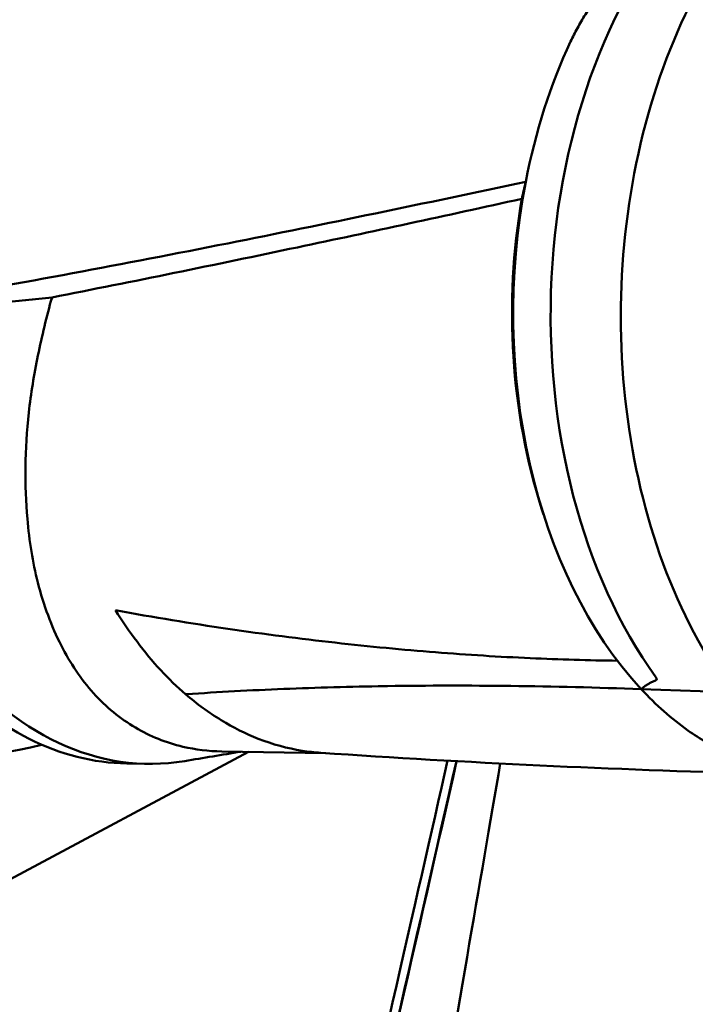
# Model space of a CAD drawing. Header units: millimetres. Extents: x 0 to 4686, y -120 to 1682.
# Tile 219 of 256: x 1430 to 1447, y 1078 to 1103. Entities that reach past the tile are written whole.
import ezdxf

# ---------------------------------------------------------------- set-up
doc = ezdxf.new("R2010")
doc.units = ezdxf.units.MM
doc.header["$LTSCALE"] = 2
doc.layers.add('Sichtbar (ISO)', color=7, linetype='Continuous', lineweight=50)

msp = doc.modelspace()

# ---------------------------------------------------------------- linework, layer by layer
at = {"layer": 'Sichtbar (ISO)'}
for p, q in [((1443.0062, 1090.6349), (1443.0573, 1090.4753)), ((1432.6615, 1087.1851), (1432.6614, 1087.1851)), ((1445.5604, 1086.0018), (1447.86, 1085.9188)), ((1445.5605, 1086.0018), (1445.5605, 1086.0017)), ((1435.4973, 1084.393), (1424.279, 1078.3961)), ((1437.4741, 1084.3599), (1434.8116, 1084.4045)), ((1432.8946, 1084.0865), (1432.3721, 1084.0953))]:
    msp.add_line(p, q, dxfattribs=at)
for centre, major_axis, ratio, start_param, end_param in [((1428.7914, 1096.1569), (-0.1975, -11.7983), 0.6653497, 3.0293183, 6.4875795), ((1451.7562, 1095.7724), (-0.2143, -12.7982), 0.6653497, 3.7697603, 5.5557504), ((1450.2633, 1095.7974), (0.2009, 11.9983), 0.6653497, 0.9792597, 1.311044), ((1450.2633, 1095.7974), (-0.2009, -11.9983), 0.6653496, 4.4526366, 5.6786209), ((1450.0021, 1095.8018), (0.195, 11.6484), 0.6653496, 1.3420549, 2.0414893), ((1433.0955, 1096.0848), (-0.2009, -11.9983), 0.6653497, 4.7612905, 6.4039727), ((1434.5944, 1088.1023), (0.0285, 1.6998), 0.6653497, 4.3315841, 4.3315923), ((1432.5057, 1096.0947), (-0.1494, -8.9237), 0.6653497, 0.0522973, 0.0522998), ((1428.7914, 1096.1569), (-0.1975, -11.7983), 0.6653497, 0.2454291, 0.2454443)]:
    msp.add_ellipse(centre, major_axis=major_axis, ratio=ratio, start_param=start_param, end_param=end_param, dxfattribs=at)
for points, knots in [([(1454.1426, 1108.9843), (1453.2023, 1109.0001), (1452.2587, 1108.7916), (1450.4555, 1107.9483), (1449.5969, 1107.3099), (1448.0479, 1105.6636), (1447.3596, 1104.6518), (1446.2273, 1102.3599), (1445.7843, 1101.0793), (1445.1887, 1098.3811), (1445.0362, 1096.964), (1445.0367, 1094.1359), (1445.1896, 1092.7255), (1445.7861, 1090.0524), (1446.2296, 1088.7903), (1447.3649, 1086.5423), (1448.0564, 1085.5565), (1449.619, 1083.9662), (1450.4894, 1083.3603), (1452.1499, 1082.6662), (1452.9231, 1082.501), (1453.699, 1082.488)], [4.6930604, 4.6930604, 4.6930604, 4.6930604, 5.007138, 5.007138, 5.3244735, 5.3244735, 5.6454729, 5.6454729, 5.9673998, 5.9673998, 6.2892755, 6.2892755, 6.6110824, 6.6110824, 6.9329787, 6.9329787, 7.2548671, 7.2548671, 7.5754898, 7.5754898, 7.8346531, 7.8346531, 7.8346531, 7.8346531]), ([(1432.3721, 1084.0953), (1431.5203, 1084.1095), (1430.6725, 1084.3247), (1429.0636, 1085.1337), (1428.3041, 1085.7328), (1426.9444, 1087.2604), (1426.3475, 1088.1948), (1425.383, 1090.3006), (1425.0169, 1091.4729), (1424.5529, 1093.9331), (1424.4552, 1095.2207), (1424.5372, 1097.782), (1424.7168, 1099.0552), (1425.262, 1101.1719), (1425.5724, 1102.0452), (1425.9495, 1102.8522)], [4.7317176, 4.7317176, 4.7317176, 4.7317176, 5.0420756, 5.0420756, 5.3575637, 5.3575637, 5.6791214, 5.6791214, 6.0023109, 6.0023109, 6.3254351, 6.3254351, 6.6484442, 6.6484442, 6.8940505, 6.8940505, 6.8940505, 6.8940505]), ([(1442.5997, 1099.0083), (1440.0224, 1098.4561), (1437.4612, 1097.9247), (1432.2889, 1096.8997), (1429.6599, 1096.4067), (1427.0301, 1095.9544)], [0.000001, 0.000001, 0.000001, 0.000001, 1.0066449, 1.0066449, 2.0828075, 2.0828075, 2.0828075, 2.0828075]), ([(1442.4979, 1098.5695), (1442.5142, 1098.6428), (1442.5309, 1098.7161), (1442.5648, 1098.8624), (1442.5821, 1098.9354), (1442.5997, 1099.0083)], [-0.061594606, -0.061594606, -0.061594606, -0.061594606, -0.030797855, -0.030797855, -0.000001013, -0.000001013, -0.000001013, -0.000001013]), ([(1430.4578, 1096.0443), (1432.5447, 1096.4525), (1434.634, 1096.8807), (1438.6435, 1097.7269), (1440.5622, 1098.1422), (1442.4979, 1098.5695)], [-1.6057604, -1.6057604, -1.6057604, -1.6057604, -0.7596084, -0.7596084, -0.000001, -0.000001, -0.000001, -0.000001]), ([(1425.1122, 1095.6318), (1425.991, 1095.6692), (1426.8644, 1095.7211), (1428.6481, 1095.8575), (1429.5535, 1095.943), (1430.4578, 1096.0443)], [-0.68843797, -0.68843797, -0.68843797, -0.68843797, -0.35180173, -0.35180173, -0.00002346, -0.00002346, -0.00002346, -0.00002346]), ([(1434.8116, 1084.4045), (1434.4682, 1084.4102), (1434.1345, 1084.4505), (1433.378, 1084.6267), (1432.9731, 1084.7902), (1432.2067, 1085.2451), (1431.8427, 1085.5427), (1431.2006, 1086.2544), (1430.9259, 1086.665), (1430.446, 1087.6114), (1430.2424, 1088.15), (1429.9622, 1089.2526), (1429.8763, 1089.7977), (1429.7538, 1091.2281), (1429.7555, 1092.1398), (1429.917, 1093.5757), (1429.9977, 1094.0651), (1430.1976, 1095.0491), (1430.316, 1095.5463), (1430.4578, 1096.0443)], [1.9382728, 1.9382728, 1.9382728, 1.9382728, 2.0966571, 2.0966571, 2.3120567, 2.3120567, 2.5345659, 2.5345659, 2.7579558, 2.7579558, 2.9931482, 2.9931482, 3.1998931, 3.1998931, 3.5123373, 3.5123373, 3.6707444, 3.6707444, 3.8303956, 3.8303956, 3.8303956, 3.8303956]), ([(1433.8826, 1085.8703), (1433.6632, 1086.0585), (1433.4515, 1086.2641), (1433.2432, 1086.4896), (1433.035, 1086.7152), (1432.8305, 1086.9612), (1432.636, 1087.2186), (1432.4416, 1087.476), (1432.2568, 1087.7443), (1432.0828, 1088.0244)], [0.00001329, 0.00001329, 0.00001329, 0.00001329, 0.33333333, 0.33333333, 0.33333333, 0.66666667, 0.66666667, 0.66666667, 1, 1, 1, 1]), ([(1432.0828, 1088.0244), (1433.0648, 1087.844), (1434.9853, 1087.5282), (1437.7454, 1087.1743), (1440.3117, 1086.9306), (1442.6883, 1086.7834), (1444.2171, 1086.7392), (1444.9492, 1086.7299)], [0, 0, 0, 0, 0.2, 0.4, 0.6, 0.8, 0.99075324, 0.99075324, 0.99075324, 0.99075324]), ([(1445.5605, 1086.0017), (1444.4232, 1086.0432), (1443.309, 1086.0703), (1441.1415, 1086.0958), (1440.0889, 1086.0945), (1439.0478, 1086.079), (1439.0354, 1086.0788), (1439.023, 1086.0786)], [0.00003749, 0.00003749, 0.00003749, 0.00003749, 0.45139008, 0.45139008, 0.89667995, 0.89667995, 0.9020626, 0.9020626, 0.9020626, 0.9020626]), ([(1445.9339, 1086.3085), (1445.9423, 1086.2967), (1445.9489, 1086.2857), (1445.9571, 1086.2677), (1445.9588, 1086.2606), (1445.9593, 1086.2451), (1445.9547, 1086.2391), (1445.9473, 1086.2359)], [0.087833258, 0.087833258, 0.087833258, 0.087833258, 0.093068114, 0.093068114, 0.09830297, 0.09830297, 0.108409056, 0.108409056, 0.108409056, 0.108409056]), ([(1439.023, 1086.0786), (1439.0106, 1086.0784), (1438.9981, 1086.0782), (1438.1048, 1086.0643), (1437.2424, 1086.0403), (1435.5472, 1085.9717), (1434.7158, 1085.9268), (1433.8959, 1085.8713), (1433.8893, 1085.8708), (1433.8826, 1085.8703)], [-0.77267399, -0.77267399, -0.77267399, -0.77267399, -0.76728644, -0.76728644, -0.38522875, -0.38522875, 0, 0, 0.00316711, 0.00316711, 0.00316711, 0.00316711]), ([(1435.7459, 1084.7304), (1435.4207, 1084.8577), (1435.1044, 1085.0168), (1434.4781, 1085.4001), (1434.1729, 1085.6212), (1433.8826, 1085.8703)], [-0.30274945, -0.30274945, -0.30274945, -0.30274945, -0.15161812, -0.15161812, 0, 0, 0, 0]), ([(1445.5605, 1086.0017), (1445.9379, 1085.5965), (1446.3389, 1085.242), (1446.9132, 1084.8327), (1447.0702, 1084.7301), (1447.2294, 1084.6353)], [-1.49394858, -1.49394858, -1.49394858, -1.49394858, -1.28343116, -1.28343116, -1.20594882, -1.20594882, -1.20594882, -1.20594882]), ([(1437.3444, 1084.3686), (1437.1859, 1084.3793), (1437.0278, 1084.3974), (1436.4896, 1084.484), (1436.1123, 1084.587), (1435.7459, 1084.7304)], [-0.24255921, -0.24255921, -0.24255921, -0.24255921, -0.17128336, -0.17128336, -0.000001, -0.000001, -0.000001, -0.000001]), ([(1440.8232, 1084.1555), (1438.7454, 1074.9929), (1436.0936, 1063.4362), (1429.9932, 1037.102), (1428.9505, 1032.9655), (1427.8216, 1029.6779), (1427.2412, 1028.2173), (1425.5453, 1026.139), (1424.7368, 1025.4779), (1422.1516, 1024.1042), (1420.6867, 1023.7722), (1412.6101, 1022.3446), (1401.561, 1020.717), (1383.5096, 1018.0719)], [-25.2315701, -25.2315701, -25.2315701, -25.2315701, -21.3302568, -21.3302568, -14.2017749, -14.2017749, -10.9447154, -10.9447154, -8.7828271, -8.7828271, -5.4732498, -5.4732498, -0.000001, -0.000001, -0.000001, -0.000001]), ([(1440.5968, 1084.168), (1439.7651, 1080.4927), (1438.7278, 1075.9466), (1436.0013, 1064.0764), (1434.433, 1057.2915), (1430.2349, 1039.291), (1429.2441, 1035.2497), (1427.6701, 1029.6543), (1427.0827, 1028.6333), (1425.9341, 1026.8639), (1425.2203, 1026.1103), (1423.6302, 1025.0327), (1422.7115, 1024.5412), (1420.9367, 1024.0145), (1420.2435, 1023.836), (1417.8827, 1023.3778), (1416.3775, 1023.1195), (1415.157, 1022.9112), (1414.6535, 1022.8269), (1409.901, 1022.0554), (1404.4048, 1021.2174), (1393.8987, 1019.6333), (1387.2489, 1018.639), (1383.5657, 1018.0887)], [1.3603709, 1.3603709, 1.3603709, 1.3603709, 1.692464, 1.692464, 2.0552472, 2.0552472, 2.7525526, 2.7525526, 3.8917374, 3.8917374, 5.1533754, 5.1533754, 6.0784494, 6.0784494, 6.4041978, 6.4041978, 6.641156, 6.641156, 6.9223973, 6.9223973, 8.4327489, 8.4327489, 9.7294307, 9.7294307, 9.7294307, 9.7294307]), ([(1440.8291, 1084.1542), (1438.864, 1075.4573), (1436.3864, 1064.7137), (1432.9981, 1050.0647), (1432.1678, 1046.4791), (1431.3892, 1043.1935)], [0.7423112, 0.7423112, 0.7423112, 0.7423112, 1.7103728, 1.7103728, 2.3671165, 2.3671165, 2.3671165, 2.3671165]), ([(1432.3377, 1028.3183), (1434.9187, 1042.5741), (1435.0673, 1043.7741), (1439.4896, 1069.772), (1440.9146, 1078.0685), (1441.9469, 1084.0953)], [0.0000016, 0.0000016, 0.0000016, 0.0000016, 4.3462894, 4.3462894, 7.9113909, 7.9113909, 7.9113909, 7.9113909]), ([(1464.3599, 1077.9221), (1464.3599, 1076.5869), (1464.3627, 1075.2513), (1464.3287, 1073.9167), (1464.3111, 1073.2296), (1464.2838, 1072.5429), (1464.2364, 1071.8569), (1464.1497, 1070.6016), (1463.9957, 1069.349), (1463.7072, 1068.1241), (1463.5544, 1067.4756), (1463.364, 1066.8349), (1463.135, 1066.2093), (1462.6972, 1065.0137), (1462.1184, 1063.8733), (1461.4736, 1062.7739), (1460.7435, 1061.529), (1459.9288, 1060.3367), (1459.0895, 1059.1625), (1458.5728, 1058.4398), (1458.0469, 1057.7239), (1457.5194, 1057.0091), (1455.3859, 1054.1181), (1453.2279, 1051.245), (1451.0791, 1048.3652), (1449.9781, 1046.8894), (1448.8794, 1045.4119), (1447.7824, 1043.9333), (1447.36, 1043.364), (1446.9379, 1042.7946), (1446.5195, 1042.2224), (1446.2495, 1041.8531), (1445.9811, 1041.4827), (1445.7156, 1041.1103), (1445.3065, 1040.5365), (1444.9045, 1039.958), (1444.5174, 1039.369), (1443.8294, 1038.3222), (1443.1888, 1037.2423), (1442.6661, 1036.1048), (1442.4193, 1035.5677), (1442.1988, 1035.0178), (1442.0103, 1034.4578), (1441.8941, 1034.1125), (1441.7901, 1033.7634), (1441.6978, 1033.411), (1441.5402, 1032.8094), (1441.4165, 1032.1986), (1441.317, 1031.5845), (1441.098, 1030.2325), (1440.9959, 1028.8651), (1440.9375, 1027.4968), (1440.856, 1025.5855), (1440.8599, 1023.6725), (1440.8599, 1021.7598)], [0, 0, 0, 0, 0.0637256, 0.0637256, 0.0637256, 0.0965328, 0.0965328, 0.0965328, 0.156576, 0.156576, 0.156576, 0.1883636, 0.1883636, 0.1883636, 0.2491114, 0.2491114, 0.2491114, 0.3179007, 0.3179007, 0.3179007, 0.3602396, 0.3602396, 0.3602396, 0.5314832, 0.5314832, 0.5314832, 0.6192341, 0.6192341, 0.6192341, 0.6530146, 0.6530146, 0.6530146, 0.674815, 0.674815, 0.674815, 0.7084074, 0.7084074, 0.7084074, 0.7681072, 0.7681072, 0.7681072, 0.7962982, 0.7962982, 0.7962982, 0.8136828, 0.8136828, 0.8136828, 0.8433644, 0.8433644, 0.8433644, 0.9087128, 0.9087128, 0.9087128, 1, 1, 1, 1])]:
    msp.add_open_spline(points, degree=3, knots=knots, dxfattribs=at)
for points, weights in [([(1443.7487, 1102.5991), (1444.5715, 1104.3601), (1446.9161, 1106.2119)], [1.05000006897, 1.05000006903, 1.01667721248]), ([(1445.5605, 1086.0017), (1445.6781, 1086.1165), (1445.9473, 1086.2359)], [1.00672101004, 1.01038793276, 1.01006034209])]:
    msp.add_rational_spline(points, weights, degree=2, dxfattribs=at)
for points in [[(1435.296, 1084.3964), (1434.8166, 1084.317), (1434.3372, 1084.2376), (1433.8579, 1084.1583)], [(1448.5756, 1083.836), (1444.8287, 1083.939), (1441.0937, 1084.1157), (1437.3443, 1084.3686)]]:
    msp.add_open_spline(points, degree=3, dxfattribs=at)

doc.saveas('drawing.dxf')
